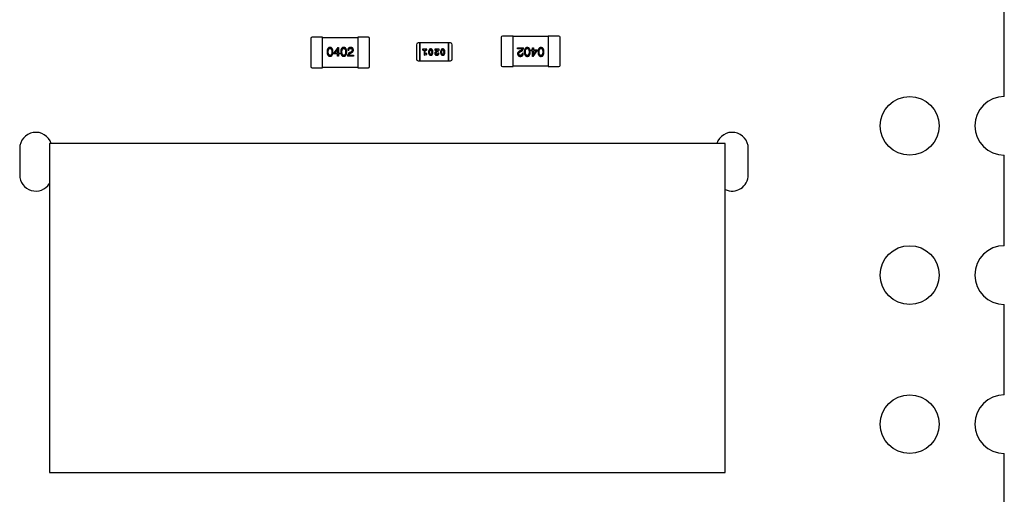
# Model space of a CAD drawing. Header units: millimetres. Extents: x 0 to 297, y 0 to 210.
# Tile 155 of 172: x 192 to 208, y 133 to 141. Entities that reach past the tile are written whole.
import ezdxf

# ---------------------------------------------------------------- set-up
doc = ezdxf.new("R2010")
doc.units = ezdxf.units.MM
doc.header["$LTSCALE"] = 16.335
for name, color, linetype in [('2_100_DXF_CONTINUOUS_LINE', 7, 'CONTINUOUS'), ('3_1_A_DXF_CONTINUOUS_LINE', 7, 'CONTINUOUS'), ('_1_10001_DXF_CONTINUOUS_LINE', 7, 'CONTINUOUS'), ('OPEN_CASCADEDXF_CONTINUOUS_LINE', 7, 'CONTINUOUS'), ('PRT0004_DXF_CONTINUOUS_LINE', 7, 'CONTINUOUS'), ('USER_LIBRARYDXF_CONTINUOUS_LINE', 7, 'CONTINUOUS')]:
    doc.layers.add(name, color=color, linetype=linetype)

msp = doc.modelspace()

# ---------------------------------------------------------------- linework, layer by layer
at = {"layer": '2_100_DXF_CONTINUOUS_LINE', "color": 7, "linetype": 'Continuous'}
for p, q in [((196.669, 140.844), (196.669, 140.364)), ((196.869, 140.864), (196.689, 140.864)), ((196.869, 140.344), (196.869, 140.864)), ((200.709, 140.884), (200.709, 140.364)), ((200.889, 140.884), (200.709, 140.884)), ((200.909, 140.384), (200.909, 140.864)), ((196.689, 140.344), (196.869, 140.344)), ((200.709, 140.364), (200.889, 140.364))]:
    msp.add_line(p, q, dxfattribs=at)
for centre, start, end in [((196.689, 140.844), 90, 180), ((200.889, 140.864), 0, 90), ((196.689, 140.364), 180, 270), ((200.889, 140.384), 270, 0)]:
    msp.add_arc(centre, 0.02, start, end, dxfattribs=at)
at = {"layer": '3_1_A_DXF_CONTINUOUS_LINE', "color": 7, "linetype": 'Continuous'}
for p, q in [((197.469, 140.864), (197.469, 140.344)), ((197.649, 140.864), (197.469, 140.864)), ((197.669, 140.364), (197.669, 140.844)), ((199.909, 140.864), (199.909, 140.384)), ((200.109, 140.884), (199.929, 140.884)), ((200.109, 140.364), (200.109, 140.884)), ((197.469, 140.344), (197.649, 140.344)), ((199.929, 140.364), (200.109, 140.364))]:
    msp.add_line(p, q, dxfattribs=at)
for centre, start, end in [((197.649, 140.844), 0, 90), ((199.929, 140.864), 90, 180), ((197.649, 140.364), 270, 0), ((199.929, 140.384), 180, 270)]:
    msp.add_arc(centre, 0.02, start, end, dxfattribs=at)
at = {"layer": '_1_10001_DXF_CONTINUOUS_LINE', "color": 7, "linetype": 'Continuous'}
for p, q in [((197.469, 140.854), (196.869, 140.854)), ((200.709, 140.874), (200.109, 140.874)), ((197.125, 140.69), (197.058, 140.597)), ((197.058, 140.579), (197.058, 140.597)), ((197.075, 140.594), (197.122, 140.661)), ((197.075, 140.594), (197.122, 140.594)), ((197.122, 140.594), (197.122, 140.661)), ((197.122, 140.661), (197.122, 140.661)), ((197.125, 140.69), (197.14, 140.69)), ((197.14, 140.69), (197.14, 140.594)), ((197.14, 140.594), (197.163, 140.594)), ((197.163, 140.594), (197.163, 140.579)), ((197.314, 140.637), (197.295, 140.637)), ((197.346, 140.612), (197.326, 140.601)), ((197.337, 140.588), (197.352, 140.597)), ((200.186, 140.668), (200.186, 140.685)), ((200.186, 140.685), (200.287, 140.685)), ((200.267, 140.668), (200.186, 140.668)), ((200.242, 140.64), (200.226, 140.631)), ((200.233, 140.615), (200.253, 140.627)), ((200.265, 140.591), (200.284, 140.591)), ((200.416, 140.633), (200.416, 140.649)), ((200.416, 140.649), (200.438, 140.649)), ((200.438, 140.633), (200.416, 140.633)), ((200.438, 140.649), (200.438, 140.685)), ((200.438, 140.685), (200.456, 140.685)), ((200.438, 140.537), (200.438, 140.633)), ((200.454, 140.537), (200.521, 140.631)), ((200.456, 140.685), (200.456, 140.649)), ((200.456, 140.649), (200.521, 140.649)), ((200.456, 140.633), (200.456, 140.566)), ((200.504, 140.633), (200.456, 140.633)), ((200.504, 140.633), (200.457, 140.566)), ((200.521, 140.649), (200.521, 140.631)), ((197.122, 140.579), (197.058, 140.579)), ((197.122, 140.542), (197.122, 140.579)), ((197.14, 140.542), (197.122, 140.542)), ((197.14, 140.579), (197.14, 140.542)), ((197.163, 140.579), (197.14, 140.579)), ((197.392, 140.542), (197.292, 140.542)), ((197.312, 140.56), (197.392, 140.56)), ((197.392, 140.56), (197.392, 140.542)), ((200.454, 140.537), (200.438, 140.537)), ((200.456, 140.566), (200.457, 140.566)), ((196.869, 140.354), (197.469, 140.354)), ((200.109, 140.374), (200.709, 140.374))]:
    msp.add_line(p, q, dxfattribs=at)
for points, knots in [([(196.994, 140.69), (196.992, 140.69), (196.989, 140.69), (196.983, 140.689), (196.978, 140.687), (196.973, 140.685), (196.968, 140.682), (196.964, 140.679), (196.96, 140.675), (196.957, 140.67), (196.954, 140.665), (196.951, 140.66), (196.949, 140.653), (196.947, 140.647), (196.946, 140.639), (196.945, 140.631), (196.944, 140.623), (196.944, 140.617), (196.944, 140.614)], [0, 0, 0, 0, 0.057911, 0.113262, 0.165956, 0.217443, 0.268511, 0.319665, 0.372, 0.426129, 0.483365, 0.543779, 0.607756, 0.676562, 0.749704, 0.827713, 0.911177, 1, 1, 1, 1]), ([(196.944, 140.614), (196.944, 140.611), (196.944, 140.605), (196.945, 140.597), (196.946, 140.589), (196.947, 140.582), (196.949, 140.575), (196.951, 140.569), (196.954, 140.564), (196.957, 140.559), (196.96, 140.554), (196.964, 140.551), (196.968, 140.547), (196.973, 140.545), (196.978, 140.543), (196.983, 140.541), (196.989, 140.54), (196.992, 140.54), (196.994, 140.54)], [0, 0, 0, 0, 0.087693, 0.170223, 0.247496, 0.319826, 0.387768, 0.451403, 0.511459, 0.568358, 0.622671, 0.675251, 0.726739, 0.778422, 0.830759, 0.884394, 0.940865, 1, 1, 1, 1]), ([(196.964, 140.614), (196.964, 140.616), (196.964, 140.621), (196.965, 140.627), (196.965, 140.634), (196.966, 140.639), (196.967, 140.645), (196.968, 140.65), (196.97, 140.654), (196.972, 140.658), (196.974, 140.661), (196.976, 140.664), (196.978, 140.667), (196.981, 140.669), (196.984, 140.671), (196.987, 140.672), (196.991, 140.673), (196.993, 140.673), (196.994, 140.673)], [0, 0, 0, 0, 0.096452, 0.187278, 0.271765, 0.350519, 0.423437, 0.491321, 0.554011, 0.612224, 0.666281, 0.717003, 0.764884, 0.811423, 0.856783, 0.902993, 0.950236, 1, 1, 1, 1]), ([(196.994, 140.555), (196.993, 140.555), (196.991, 140.555), (196.987, 140.556), (196.984, 140.557), (196.981, 140.558), (196.978, 140.56), (196.976, 140.563), (196.974, 140.566), (196.972, 140.57), (196.97, 140.573), (196.968, 140.578), (196.967, 140.583), (196.966, 140.588), (196.965, 140.594), (196.965, 140.6), (196.964, 140.607), (196.964, 140.611), (196.964, 140.614)], [0, 0, 0, 0, 0.049766, 0.097012, 0.143225, 0.188786, 0.235079, 0.282962, 0.333687, 0.387747, 0.445963, 0.508657, 0.576545, 0.649868, 0.72822, 0.812712, 0.903543, 1, 1, 1, 1]), ([(197.045, 140.614), (197.045, 140.617), (197.045, 140.623), (197.044, 140.631), (197.043, 140.639), (197.041, 140.646), (197.039, 140.653), (197.037, 140.659), (197.034, 140.665), (197.031, 140.67), (197.028, 140.675), (197.024, 140.679), (197.02, 140.682), (197.016, 140.685), (197.011, 140.687), (197.006, 140.689), (197, 140.69), (196.996, 140.69), (196.994, 140.69)], [0, 0, 0, 0, 0.088475, 0.171606, 0.249595, 0.322626, 0.391327, 0.455765, 0.516374, 0.573675, 0.628522, 0.681161, 0.732559, 0.783563, 0.83504, 0.887639, 0.942585, 1, 1, 1, 1]), ([(196.994, 140.673), (196.996, 140.673), (196.998, 140.673), (197.002, 140.672), (197.005, 140.671), (197.008, 140.669), (197.011, 140.667), (197.013, 140.664), (197.016, 140.661), (197.018, 140.658), (197.02, 140.654), (197.021, 140.65), (197.023, 140.645), (197.024, 140.639), (197.025, 140.634), (197.025, 140.627), (197.025, 140.621), (197.026, 140.616), (197.026, 140.614)], [0, 0, 0, 0, 0.050604, 0.098688, 0.145699, 0.191791, 0.238625, 0.286717, 0.337546, 0.391814, 0.449755, 0.512106, 0.579685, 0.652048, 0.730262, 0.814146, 0.904281, 1, 1, 1, 1]), ([(196.994, 140.54), (196.996, 140.54), (197, 140.54), (197.006, 140.541), (197.011, 140.543), (197.016, 140.545), (197.021, 140.547), (197.025, 140.551), (197.028, 140.554), (197.032, 140.559), (197.035, 140.564), (197.037, 140.569), (197.04, 140.575), (197.042, 140.582), (197.043, 140.589), (197.044, 140.597), (197.045, 140.605), (197.045, 140.611), (197.045, 140.614)], [0, 0, 0, 0, 0.059134, 0.115603, 0.169236, 0.221572, 0.273254, 0.32474, 0.377319, 0.431815, 0.488555, 0.548609, 0.612242, 0.680182, 0.75251, 0.829782, 0.91231, 1, 1, 1, 1]), ([(197.026, 140.614), (197.026, 140.611), (197.025, 140.607), (197.025, 140.6), (197.025, 140.594), (197.024, 140.588), (197.023, 140.583), (197.021, 140.578), (197.02, 140.574), (197.018, 140.57), (197.016, 140.566), (197.013, 140.563), (197.011, 140.561), (197.008, 140.559), (197.005, 140.557), (197.002, 140.556), (196.998, 140.555), (196.996, 140.555), (196.994, 140.555)], [0, 0, 0, 0, 0.094834, 0.184067, 0.267029, 0.344713, 0.417334, 0.484367, 0.546941, 0.604717, 0.65953, 0.710539, 0.759381, 0.806382, 0.853027, 0.900623, 0.949121, 1, 1, 1, 1]), ([(197.228, 140.69), (197.226, 140.69), (197.222, 140.69), (197.216, 140.689), (197.211, 140.687), (197.206, 140.685), (197.201, 140.682), (197.197, 140.679), (197.193, 140.675), (197.19, 140.67), (197.187, 140.665), (197.185, 140.66), (197.182, 140.653), (197.18, 140.647), (197.179, 140.639), (197.178, 140.631), (197.177, 140.623), (197.177, 140.617), (197.177, 140.614)], [0, 0, 0, 0, 0.057911, 0.113262, 0.165956, 0.217443, 0.268511, 0.319665, 0.372, 0.426129, 0.483365, 0.543779, 0.607756, 0.676562, 0.749704, 0.827713, 0.911177, 1, 1, 1, 1]), ([(197.177, 140.614), (197.177, 140.611), (197.177, 140.605), (197.178, 140.597), (197.179, 140.589), (197.18, 140.582), (197.182, 140.575), (197.185, 140.569), (197.187, 140.564), (197.19, 140.559), (197.193, 140.554), (197.197, 140.551), (197.201, 140.547), (197.206, 140.545), (197.211, 140.543), (197.216, 140.541), (197.222, 140.54), (197.226, 140.54), (197.228, 140.54)], [0, 0, 0, 0, 0.087693, 0.170223, 0.247496, 0.319826, 0.387768, 0.451403, 0.511459, 0.568358, 0.622671, 0.675251, 0.726739, 0.778422, 0.830759, 0.884394, 0.940865, 1, 1, 1, 1]), ([(197.197, 140.614), (197.197, 140.616), (197.197, 140.621), (197.198, 140.627), (197.198, 140.634), (197.199, 140.639), (197.2, 140.645), (197.201, 140.65), (197.203, 140.654), (197.205, 140.658), (197.207, 140.661), (197.209, 140.664), (197.211, 140.667), (197.214, 140.669), (197.217, 140.671), (197.22, 140.672), (197.224, 140.673), (197.226, 140.673), (197.228, 140.673)], [0, 0, 0, 0, 0.096452, 0.187278, 0.271765, 0.350519, 0.423437, 0.491321, 0.554011, 0.612224, 0.666281, 0.717003, 0.764884, 0.811423, 0.856783, 0.902993, 0.950236, 1, 1, 1, 1]), ([(197.228, 140.555), (197.226, 140.555), (197.224, 140.555), (197.22, 140.556), (197.217, 140.557), (197.214, 140.558), (197.211, 140.56), (197.209, 140.563), (197.207, 140.566), (197.205, 140.57), (197.203, 140.573), (197.201, 140.578), (197.2, 140.583), (197.199, 140.588), (197.198, 140.594), (197.198, 140.6), (197.197, 140.607), (197.197, 140.611), (197.197, 140.614)], [0, 0, 0, 0, 0.049766, 0.097012, 0.143225, 0.188786, 0.235079, 0.282962, 0.333687, 0.387747, 0.445963, 0.508657, 0.576545, 0.649868, 0.72822, 0.812712, 0.903543, 1, 1, 1, 1]), ([(197.278, 140.614), (197.278, 140.617), (197.278, 140.623), (197.277, 140.631), (197.276, 140.639), (197.274, 140.646), (197.272, 140.653), (197.27, 140.659), (197.268, 140.665), (197.265, 140.67), (197.261, 140.675), (197.257, 140.679), (197.253, 140.682), (197.249, 140.685), (197.244, 140.687), (197.239, 140.689), (197.233, 140.69), (197.23, 140.69), (197.228, 140.69)], [0, 0, 0, 0, 0.088475, 0.171606, 0.249595, 0.322626, 0.391327, 0.455765, 0.516374, 0.573675, 0.628522, 0.681161, 0.732559, 0.783563, 0.83504, 0.887639, 0.942585, 1, 1, 1, 1]), ([(197.228, 140.673), (197.229, 140.673), (197.231, 140.673), (197.235, 140.672), (197.238, 140.671), (197.241, 140.669), (197.244, 140.667), (197.247, 140.664), (197.249, 140.661), (197.251, 140.658), (197.253, 140.654), (197.254, 140.65), (197.256, 140.645), (197.257, 140.639), (197.258, 140.634), (197.258, 140.627), (197.259, 140.621), (197.259, 140.616), (197.259, 140.614)], [0, 0, 0, 0, 0.050604, 0.098688, 0.145699, 0.191791, 0.238625, 0.286717, 0.337546, 0.391814, 0.449755, 0.512106, 0.579685, 0.652048, 0.730262, 0.814146, 0.904281, 1, 1, 1, 1]), ([(197.259, 140.614), (197.259, 140.611), (197.259, 140.607), (197.258, 140.6), (197.258, 140.594), (197.257, 140.588), (197.256, 140.583), (197.254, 140.578), (197.253, 140.574), (197.251, 140.57), (197.249, 140.566), (197.247, 140.563), (197.244, 140.561), (197.241, 140.559), (197.238, 140.557), (197.235, 140.556), (197.231, 140.555), (197.229, 140.555), (197.228, 140.555)], [0, 0, 0, 0, 0.094834, 0.184067, 0.267029, 0.344713, 0.417334, 0.484367, 0.546941, 0.604717, 0.65953, 0.710539, 0.759381, 0.806382, 0.853027, 0.900623, 0.949121, 1, 1, 1, 1]), ([(197.228, 140.54), (197.23, 140.54), (197.233, 140.54), (197.239, 140.541), (197.244, 140.543), (197.249, 140.545), (197.254, 140.547), (197.258, 140.551), (197.262, 140.554), (197.265, 140.559), (197.268, 140.564), (197.271, 140.569), (197.273, 140.575), (197.275, 140.582), (197.276, 140.589), (197.277, 140.597), (197.278, 140.605), (197.278, 140.611), (197.278, 140.614)], [0, 0, 0, 0, 0.059134, 0.115603, 0.169236, 0.221572, 0.273254, 0.32474, 0.377319, 0.431815, 0.488555, 0.548609, 0.612242, 0.680182, 0.75251, 0.829782, 0.91231, 1, 1, 1, 1]), ([(197.326, 140.601), (197.325, 140.6), (197.322, 140.598), (197.318, 140.596), (197.315, 140.593), (197.311, 140.59), (197.308, 140.587), (197.305, 140.584), (197.303, 140.581), (197.301, 140.577), (197.299, 140.573), (197.297, 140.569), (197.295, 140.565), (197.294, 140.561), (197.293, 140.557), (197.292, 140.552), (197.292, 140.547), (197.292, 140.544), (197.292, 140.542)], [0, 0, 0, 0, 0.065828, 0.130094, 0.192451, 0.254037, 0.313974, 0.373757, 0.433048, 0.492243, 0.551902, 0.611758, 0.672678, 0.734814, 0.798569, 0.863693, 0.930488, 1, 1, 1, 1]), ([(197.346, 140.69), (197.344, 140.69), (197.34, 140.69), (197.334, 140.689), (197.329, 140.688), (197.324, 140.686), (197.319, 140.684), (197.315, 140.682), (197.311, 140.679), (197.308, 140.676), (197.305, 140.672), (197.302, 140.668), (197.3, 140.664), (197.298, 140.659), (197.297, 140.654), (197.296, 140.649), (197.295, 140.643), (197.295, 140.639), (197.295, 140.637)], [0, 0, 0, 0, 0.07282, 0.141057, 0.2062, 0.267672, 0.326735, 0.383519, 0.439188, 0.494454, 0.549628, 0.605958, 0.66397, 0.72402, 0.787502, 0.854127, 0.925065, 1, 1, 1, 1]), ([(197.312, 140.56), (197.312, 140.561), (197.313, 140.564), (197.315, 140.567), (197.317, 140.571), (197.32, 140.575), (197.323, 140.578), (197.327, 140.581), (197.332, 140.585), (197.335, 140.587), (197.337, 140.588)], [0, 0, 0, 0, 0.103034, 0.208166, 0.318255, 0.434664, 0.559728, 0.695394, 0.841708, 1, 1, 1, 1]), ([(197.314, 140.637), (197.314, 140.638), (197.314, 140.641), (197.314, 140.645), (197.315, 140.649), (197.316, 140.652), (197.317, 140.656), (197.318, 140.659), (197.32, 140.661), (197.322, 140.664), (197.323, 140.666), (197.326, 140.668), (197.328, 140.669), (197.331, 140.671), (197.334, 140.672), (197.337, 140.672), (197.34, 140.673), (197.342, 140.673), (197.343, 140.673)], [0, 0, 0, 0, 0.082594, 0.15978, 0.232961, 0.301462, 0.365595, 0.426678, 0.484662, 0.540809, 0.595146, 0.648401, 0.702272, 0.757102, 0.813447, 0.872233, 0.934055, 1, 1, 1, 1]), ([(197.343, 140.673), (197.344, 140.673), (197.347, 140.673), (197.35, 140.672), (197.353, 140.672), (197.356, 140.671), (197.358, 140.67), (197.361, 140.669), (197.363, 140.667), (197.365, 140.666), (197.366, 140.664), (197.368, 140.662), (197.369, 140.66), (197.37, 140.658), (197.371, 140.655), (197.372, 140.652), (197.373, 140.65), (197.373, 140.648), (197.373, 140.647)], [0, 0, 0, 0, 0.076112, 0.148436, 0.216883, 0.281466, 0.34298, 0.402356, 0.459881, 0.51546, 0.571111, 0.62658, 0.683162, 0.741007, 0.801404, 0.863825, 0.930544, 1, 1, 1, 1]), ([(197.392, 140.646), (197.392, 140.647), (197.392, 140.651), (197.391, 140.655), (197.39, 140.66), (197.389, 140.664), (197.387, 140.668), (197.385, 140.672), (197.382, 140.675), (197.38, 140.678), (197.377, 140.68), (197.373, 140.683), (197.369, 140.685), (197.365, 140.686), (197.361, 140.688), (197.356, 140.689), (197.351, 140.69), (197.348, 140.69), (197.346, 140.69)], [0, 0, 0, 0, 0.070688, 0.137741, 0.201612, 0.262778, 0.321223, 0.378455, 0.434411, 0.490146, 0.546362, 0.603392, 0.662208, 0.723401, 0.787372, 0.85442, 0.925153, 1, 1, 1, 1]), ([(197.373, 140.647), (197.373, 140.646), (197.373, 140.644), (197.373, 140.642), (197.372, 140.639), (197.372, 140.637), (197.371, 140.635), (197.37, 140.632), (197.368, 140.63), (197.367, 140.628), (197.365, 140.626), (197.363, 140.624), (197.361, 140.622), (197.358, 140.62), (197.355, 140.618), (197.352, 140.616), (197.349, 140.614), (197.347, 140.613), (197.346, 140.612)], [0, 0, 0, 0, 0.052237, 0.103888, 0.155485, 0.207395, 0.259864, 0.31356, 0.369176, 0.4266, 0.486836, 0.550048, 0.61567, 0.685271, 0.75824, 0.834614, 0.915635, 1, 1, 1, 1]), ([(197.352, 140.597), (197.354, 140.597), (197.357, 140.599), (197.362, 140.601), (197.366, 140.604), (197.37, 140.607), (197.374, 140.609), (197.378, 140.612), (197.381, 140.615), (197.383, 140.618), (197.386, 140.621), (197.388, 140.625), (197.389, 140.628), (197.391, 140.631), (197.392, 140.635), (197.392, 140.638), (197.393, 140.642), (197.393, 140.644), (197.392, 140.646)], [0, 0, 0, 0, 0.082731, 0.161257, 0.236138, 0.307554, 0.375712, 0.440848, 0.502916, 0.562567, 0.619798, 0.675716, 0.73039, 0.78386, 0.837315, 0.890547, 0.944917, 1, 1, 1, 1]), ([(200.226, 140.631), (200.225, 140.63), (200.221, 140.628), (200.217, 140.626), (200.212, 140.623), (200.208, 140.621), (200.205, 140.618), (200.201, 140.615), (200.198, 140.612), (200.195, 140.609), (200.193, 140.606), (200.191, 140.603), (200.189, 140.599), (200.188, 140.596), (200.187, 140.593), (200.186, 140.589), (200.186, 140.585), (200.186, 140.583), (200.186, 140.582)], [0, 0, 0, 0, 0.082731, 0.161257, 0.236138, 0.307554, 0.375712, 0.440848, 0.502916, 0.562567, 0.619798, 0.675716, 0.73039, 0.78386, 0.837315, 0.890547, 0.944917, 1, 1, 1, 1]), ([(200.206, 140.581), (200.206, 140.582), (200.206, 140.583), (200.206, 140.586), (200.206, 140.588), (200.207, 140.59), (200.208, 140.593), (200.209, 140.595), (200.21, 140.597), (200.212, 140.599), (200.214, 140.601), (200.216, 140.603), (200.218, 140.606), (200.221, 140.608), (200.223, 140.61), (200.226, 140.611), (200.23, 140.613), (200.232, 140.615), (200.233, 140.615)], [0, 0, 0, 0, 0.052237, 0.103888, 0.155485, 0.207395, 0.259864, 0.31356, 0.369176, 0.4266, 0.486836, 0.550048, 0.61567, 0.685271, 0.75824, 0.834614, 0.915635, 1, 1, 1, 1]), ([(200.233, 140.537), (200.235, 140.537), (200.239, 140.538), (200.245, 140.538), (200.25, 140.54), (200.255, 140.541), (200.259, 140.543), (200.264, 140.545), (200.267, 140.548), (200.271, 140.551), (200.274, 140.555), (200.276, 140.559), (200.279, 140.563), (200.28, 140.568), (200.282, 140.573), (200.283, 140.579), (200.284, 140.584), (200.284, 140.589), (200.284, 140.591)], [0, 0, 0, 0, 0.07282, 0.141057, 0.2062, 0.267672, 0.326735, 0.383519, 0.439188, 0.494454, 0.549628, 0.605958, 0.66397, 0.72402, 0.787502, 0.854127, 0.925065, 1, 1, 1, 1]), ([(200.265, 140.591), (200.265, 140.589), (200.265, 140.586), (200.264, 140.582), (200.264, 140.578), (200.263, 140.575), (200.262, 140.572), (200.26, 140.569), (200.259, 140.566), (200.257, 140.564), (200.255, 140.561), (200.253, 140.56), (200.251, 140.558), (200.248, 140.557), (200.245, 140.556), (200.242, 140.555), (200.239, 140.555), (200.237, 140.555), (200.235, 140.555)], [0, 0, 0, 0, 0.082594, 0.15978, 0.232961, 0.301462, 0.365595, 0.426678, 0.484662, 0.540809, 0.595146, 0.648401, 0.702272, 0.757102, 0.813447, 0.872233, 0.934055, 1, 1, 1, 1]), ([(200.267, 140.668), (200.266, 140.666), (200.266, 140.664), (200.264, 140.66), (200.262, 140.656), (200.259, 140.653), (200.256, 140.649), (200.252, 140.646), (200.247, 140.643), (200.244, 140.641), (200.242, 140.64)], [0, 0, 0, 0, 0.103034, 0.208166, 0.318255, 0.434664, 0.559728, 0.695394, 0.841708, 1, 1, 1, 1]), ([(200.253, 140.627), (200.254, 140.627), (200.257, 140.629), (200.261, 140.631), (200.264, 140.634), (200.267, 140.637), (200.27, 140.64), (200.273, 140.643), (200.276, 140.647), (200.278, 140.65), (200.28, 140.654), (200.282, 140.658), (200.283, 140.662), (200.285, 140.666), (200.286, 140.671), (200.286, 140.675), (200.287, 140.68), (200.287, 140.683), (200.287, 140.685)], [0, 0, 0, 0, 0.065828, 0.130094, 0.192451, 0.254037, 0.313974, 0.373757, 0.433048, 0.492243, 0.551902, 0.611758, 0.672678, 0.734814, 0.798569, 0.863693, 0.930488, 1, 1, 1, 1]), ([(200.351, 140.687), (200.349, 140.687), (200.345, 140.687), (200.34, 140.686), (200.334, 140.685), (200.33, 140.683), (200.325, 140.68), (200.321, 140.677), (200.317, 140.673), (200.314, 140.668), (200.311, 140.664), (200.308, 140.658), (200.306, 140.652), (200.304, 140.645), (200.303, 140.638), (200.301, 140.631), (200.301, 140.622), (200.3, 140.617), (200.3, 140.614)], [0, 0, 0, 0, 0.059134, 0.115603, 0.169236, 0.221572, 0.273254, 0.32474, 0.377319, 0.431815, 0.488555, 0.548609, 0.612242, 0.680182, 0.75251, 0.829782, 0.91231, 1, 1, 1, 1]), ([(200.3, 140.614), (200.3, 140.611), (200.301, 140.605), (200.302, 140.596), (200.303, 140.588), (200.304, 140.581), (200.306, 140.574), (200.309, 140.568), (200.311, 140.562), (200.314, 140.557), (200.318, 140.553), (200.321, 140.549), (200.325, 140.545), (200.33, 140.543), (200.335, 140.54), (200.34, 140.539), (200.345, 140.538), (200.349, 140.537), (200.351, 140.537)], [0, 0, 0, 0, 0.088475, 0.171606, 0.249595, 0.322626, 0.391327, 0.455765, 0.516374, 0.573675, 0.628522, 0.681161, 0.732559, 0.783563, 0.83504, 0.887639, 0.942585, 1, 1, 1, 1]), ([(200.32, 140.614), (200.32, 140.616), (200.32, 140.62), (200.32, 140.627), (200.321, 140.633), (200.322, 140.639), (200.323, 140.644), (200.324, 140.649), (200.326, 140.653), (200.328, 140.657), (200.33, 140.661), (200.332, 140.664), (200.335, 140.667), (200.337, 140.669), (200.341, 140.67), (200.344, 140.672), (200.347, 140.672), (200.35, 140.672), (200.351, 140.673)], [0, 0, 0, 0, 0.094834, 0.184067, 0.267029, 0.344713, 0.417334, 0.484367, 0.546941, 0.604717, 0.65953, 0.710539, 0.759381, 0.806382, 0.853027, 0.900623, 0.949121, 1, 1, 1, 1]), ([(200.351, 140.555), (200.35, 140.555), (200.347, 140.555), (200.344, 140.555), (200.341, 140.557), (200.337, 140.558), (200.335, 140.56), (200.332, 140.563), (200.33, 140.566), (200.328, 140.569), (200.326, 140.573), (200.324, 140.578), (200.323, 140.583), (200.322, 140.588), (200.321, 140.594), (200.32, 140.6), (200.32, 140.607), (200.32, 140.611), (200.32, 140.614)], [0, 0, 0, 0, 0.050604, 0.098688, 0.145699, 0.191791, 0.238625, 0.286717, 0.337546, 0.391814, 0.449755, 0.512106, 0.579685, 0.652048, 0.730262, 0.814146, 0.904281, 1, 1, 1, 1]), ([(200.402, 140.614), (200.402, 140.617), (200.402, 140.622), (200.401, 140.631), (200.4, 140.638), (200.398, 140.645), (200.396, 140.652), (200.394, 140.658), (200.392, 140.664), (200.389, 140.668), (200.385, 140.673), (200.381, 140.677), (200.377, 140.68), (200.373, 140.683), (200.368, 140.685), (200.363, 140.686), (200.357, 140.687), (200.353, 140.687), (200.351, 140.687)], [0, 0, 0, 0, 0.087693, 0.170223, 0.247496, 0.319826, 0.387768, 0.451403, 0.511459, 0.568358, 0.622671, 0.675251, 0.726739, 0.778422, 0.830759, 0.884394, 0.940865, 1, 1, 1, 1]), ([(200.351, 140.673), (200.352, 140.673), (200.355, 140.672), (200.358, 140.672), (200.362, 140.671), (200.364, 140.669), (200.367, 140.667), (200.37, 140.664), (200.372, 140.661), (200.374, 140.658), (200.376, 140.654), (200.377, 140.649), (200.379, 140.645), (200.38, 140.639), (200.381, 140.633), (200.381, 140.627), (200.381, 140.621), (200.381, 140.616), (200.382, 140.614)], [0, 0, 0, 0, 0.049766, 0.097012, 0.143225, 0.188786, 0.235079, 0.282962, 0.333687, 0.387747, 0.445963, 0.508657, 0.576545, 0.649868, 0.72822, 0.812712, 0.903543, 1, 1, 1, 1]), ([(200.382, 140.614), (200.381, 140.611), (200.381, 140.607), (200.381, 140.6), (200.381, 140.594), (200.38, 140.588), (200.379, 140.583), (200.377, 140.578), (200.376, 140.573), (200.374, 140.569), (200.372, 140.566), (200.37, 140.563), (200.367, 140.56), (200.365, 140.558), (200.362, 140.557), (200.358, 140.555), (200.355, 140.555), (200.352, 140.555), (200.351, 140.555)], [0, 0, 0, 0, 0.096452, 0.187278, 0.271765, 0.350519, 0.423437, 0.491321, 0.554011, 0.612224, 0.666281, 0.717003, 0.764884, 0.811423, 0.856783, 0.902993, 0.950236, 1, 1, 1, 1]), ([(200.351, 140.537), (200.353, 140.537), (200.357, 140.538), (200.363, 140.539), (200.368, 140.54), (200.373, 140.542), (200.377, 140.545), (200.381, 140.548), (200.385, 140.552), (200.389, 140.557), (200.392, 140.562), (200.394, 140.568), (200.396, 140.574), (200.398, 140.581), (200.4, 140.588), (200.401, 140.596), (200.402, 140.605), (200.402, 140.611), (200.402, 140.614)], [0, 0, 0, 0, 0.057911, 0.113262, 0.165956, 0.217443, 0.268511, 0.319665, 0.372, 0.426129, 0.483365, 0.543779, 0.607756, 0.676562, 0.749704, 0.827713, 0.911177, 1, 1, 1, 1]), ([(200.584, 140.687), (200.582, 140.687), (200.578, 140.687), (200.573, 140.686), (200.568, 140.685), (200.563, 140.683), (200.558, 140.68), (200.554, 140.677), (200.55, 140.673), (200.547, 140.668), (200.544, 140.664), (200.541, 140.658), (200.539, 140.652), (200.537, 140.645), (200.536, 140.638), (200.535, 140.631), (200.534, 140.622), (200.534, 140.617), (200.534, 140.614)], [0, 0, 0, 0, 0.059134, 0.115603, 0.169236, 0.221572, 0.273254, 0.32474, 0.377319, 0.431815, 0.488555, 0.548609, 0.612242, 0.680182, 0.75251, 0.829782, 0.91231, 1, 1, 1, 1]), ([(200.534, 140.614), (200.534, 140.611), (200.534, 140.605), (200.535, 140.596), (200.536, 140.588), (200.537, 140.581), (200.539, 140.574), (200.542, 140.568), (200.544, 140.562), (200.547, 140.557), (200.551, 140.553), (200.554, 140.549), (200.559, 140.545), (200.563, 140.543), (200.568, 140.54), (200.573, 140.539), (200.579, 140.538), (200.582, 140.537), (200.584, 140.537)], [0, 0, 0, 0, 0.088475, 0.171606, 0.249595, 0.322626, 0.391327, 0.455765, 0.516374, 0.573675, 0.628522, 0.681161, 0.732559, 0.783563, 0.83504, 0.887639, 0.942585, 1, 1, 1, 1]), ([(200.553, 140.614), (200.553, 140.616), (200.553, 140.62), (200.554, 140.627), (200.554, 140.633), (200.555, 140.639), (200.556, 140.644), (200.557, 140.649), (200.559, 140.653), (200.561, 140.657), (200.563, 140.661), (200.565, 140.664), (200.568, 140.667), (200.571, 140.669), (200.574, 140.67), (200.577, 140.672), (200.581, 140.672), (200.583, 140.672), (200.584, 140.673)], [0, 0, 0, 0, 0.094834, 0.184067, 0.267029, 0.344713, 0.417334, 0.484367, 0.546941, 0.604717, 0.65953, 0.710539, 0.759381, 0.806382, 0.853027, 0.900623, 0.949121, 1, 1, 1, 1]), ([(200.584, 140.555), (200.583, 140.555), (200.581, 140.555), (200.577, 140.555), (200.574, 140.557), (200.571, 140.558), (200.568, 140.56), (200.565, 140.563), (200.563, 140.566), (200.561, 140.569), (200.559, 140.573), (200.557, 140.578), (200.556, 140.583), (200.555, 140.588), (200.554, 140.594), (200.554, 140.6), (200.553, 140.607), (200.553, 140.611), (200.553, 140.614)], [0, 0, 0, 0, 0.050604, 0.098688, 0.145699, 0.191791, 0.238625, 0.286717, 0.337546, 0.391814, 0.449755, 0.512106, 0.579685, 0.652048, 0.730262, 0.814146, 0.904281, 1, 1, 1, 1]), ([(200.635, 140.614), (200.635, 140.617), (200.635, 140.622), (200.634, 140.631), (200.633, 140.638), (200.631, 140.645), (200.63, 140.652), (200.627, 140.658), (200.625, 140.664), (200.622, 140.668), (200.618, 140.673), (200.615, 140.677), (200.61, 140.68), (200.606, 140.683), (200.601, 140.685), (200.596, 140.686), (200.59, 140.687), (200.586, 140.687), (200.584, 140.687)], [0, 0, 0, 0, 0.087693, 0.170223, 0.247496, 0.319826, 0.387768, 0.451403, 0.511459, 0.568358, 0.622671, 0.675251, 0.726739, 0.778422, 0.830759, 0.884394, 0.940865, 1, 1, 1, 1]), ([(200.584, 140.673), (200.586, 140.673), (200.588, 140.672), (200.591, 140.672), (200.595, 140.671), (200.598, 140.669), (200.6, 140.667), (200.603, 140.664), (200.605, 140.661), (200.607, 140.658), (200.609, 140.654), (200.611, 140.649), (200.612, 140.645), (200.613, 140.639), (200.614, 140.633), (200.614, 140.627), (200.615, 140.621), (200.615, 140.616), (200.615, 140.614)], [0, 0, 0, 0, 0.049766, 0.097012, 0.143225, 0.188786, 0.235079, 0.282962, 0.333687, 0.387747, 0.445963, 0.508657, 0.576545, 0.649868, 0.72822, 0.812712, 0.903543, 1, 1, 1, 1]), ([(200.584, 140.537), (200.586, 140.537), (200.59, 140.538), (200.596, 140.539), (200.601, 140.54), (200.606, 140.542), (200.611, 140.545), (200.615, 140.548), (200.618, 140.552), (200.622, 140.557), (200.625, 140.562), (200.627, 140.568), (200.63, 140.574), (200.631, 140.581), (200.633, 140.588), (200.634, 140.596), (200.635, 140.605), (200.635, 140.611), (200.635, 140.614)], [0, 0, 0, 0, 0.057911, 0.113262, 0.165956, 0.217443, 0.268511, 0.319665, 0.372, 0.426129, 0.483365, 0.543779, 0.607756, 0.676562, 0.749704, 0.827713, 0.911177, 1, 1, 1, 1]), ([(200.615, 140.614), (200.615, 140.611), (200.615, 140.607), (200.614, 140.6), (200.614, 140.594), (200.613, 140.588), (200.612, 140.583), (200.611, 140.578), (200.609, 140.573), (200.607, 140.569), (200.605, 140.566), (200.603, 140.563), (200.6, 140.56), (200.598, 140.558), (200.595, 140.557), (200.591, 140.555), (200.588, 140.555), (200.586, 140.555), (200.584, 140.555)], [0, 0, 0, 0, 0.096452, 0.187278, 0.271765, 0.350519, 0.423437, 0.491321, 0.554011, 0.612224, 0.666281, 0.717003, 0.764884, 0.811423, 0.856783, 0.902993, 0.950236, 1, 1, 1, 1]), ([(200.186, 140.582), (200.186, 140.58), (200.187, 140.577), (200.187, 140.572), (200.189, 140.567), (200.19, 140.563), (200.192, 140.559), (200.194, 140.556), (200.196, 140.552), (200.199, 140.55), (200.202, 140.547), (200.206, 140.545), (200.209, 140.543), (200.213, 140.541), (200.218, 140.54), (200.223, 140.538), (200.228, 140.538), (200.231, 140.537), (200.233, 140.537)], [0, 0, 0, 0, 0.070688, 0.137741, 0.201612, 0.262778, 0.321223, 0.378455, 0.434411, 0.490146, 0.546362, 0.603392, 0.662208, 0.723401, 0.787372, 0.85442, 0.925153, 1, 1, 1, 1]), ([(200.235, 140.555), (200.234, 140.555), (200.232, 140.555), (200.229, 140.555), (200.226, 140.556), (200.223, 140.556), (200.221, 140.557), (200.218, 140.559), (200.216, 140.56), (200.214, 140.561), (200.212, 140.563), (200.211, 140.565), (200.209, 140.567), (200.208, 140.57), (200.207, 140.572), (200.207, 140.575), (200.206, 140.578), (200.206, 140.58), (200.206, 140.581)], [0, 0, 0, 0, 0.076112, 0.148436, 0.216883, 0.281466, 0.34298, 0.402356, 0.459881, 0.51546, 0.571111, 0.62658, 0.683162, 0.741007, 0.801404, 0.863825, 0.930544, 1, 1, 1, 1])]:
    msp.add_open_spline(points, degree=3, knots=knots, dxfattribs=at)
at = {"layer": 'OPEN_CASCADEDXF_CONTINUOUS_LINE', "color": 7, "linetype": 'Continuous'}
for p, q in [((208.469, 139.854), (208.469, 141.394)), ((191.713, 138.969), (191.713, 138.519)), ((204.113, 138.519), (204.113, 138.969)), ((208.469, 137.314), (208.469, 138.854)), ((208.469, 134.774), (208.469, 136.314)), ((208.469, 132.234), (208.469, 133.774))]:
    msp.add_line(p, q, dxfattribs=at)
for centre in [(206.859, 139.354), (206.859, 136.814), (206.859, 134.274)]:
    msp.add_circle(centre, 0.5, dxfattribs=at)
for centre, radius, start, end in [((208.469, 139.354), 0.5, 90, 270), ((191.988, 138.969), 0.275, 18.0997, 180), ((203.838, 138.969), 0.275, 0, 161.9016), ((191.988, 138.519), 0.275, 180, 327.5111), ((203.838, 138.519), 0.275, 244.3418, 0), ((208.469, 136.814), 0.5, 90, 270), ((208.469, 134.274), 0.5, 90, 270)]:
    msp.add_arc(centre, radius, start, end, dxfattribs=at)
at = {"layer": 'PRT0004_DXF_CONTINUOUS_LINE', "color": 7, "linetype": 'Continuous'}
for p, q in [((192.219, 139.054), (192.219, 133.454)), ((203.719, 139.054), (192.219, 139.054)), ((203.719, 133.454), (203.719, 139.054)), ((192.219, 133.454), (203.719, 133.454))]:
    msp.add_line(p, q, dxfattribs=at)
at = {"layer": 'USER_LIBRARYDXF_CONTINUOUS_LINE', "color": 7, "linetype": 'Continuous'}
for p, q in [((198.525, 140.766), (198.495, 140.766)), ((198.525, 140.766), (198.525, 140.461)), ((198.525, 140.461), (198.525, 140.766)), ((199.013, 140.766), (198.525, 140.766)), ((199.013, 140.766), (199.013, 140.461)), ((199.013, 140.461), (199.013, 140.766)), ((199.044, 140.766), (199.013, 140.766)), ((198.464, 140.735), (198.464, 140.492)), ((198.632, 140.662), (198.581, 140.662)), ((198.581, 140.645), (198.598, 140.645)), ((198.598, 140.645), (198.598, 140.557)), ((198.615, 140.58), (198.615, 140.645)), ((198.615, 140.645), (198.632, 140.645)), ((198.672, 140.619), (198.672, 140.602)), ((198.689, 140.619), (198.689, 140.602)), ((198.728, 140.602), (198.728, 140.619)), ((198.746, 140.602), (198.746, 140.619)), ((198.776, 140.662), (198.776, 140.654)), ((198.853, 140.662), (198.776, 140.662)), ((198.79, 140.645), (198.826, 140.645)), ((198.853, 140.643), (198.853, 140.662)), ((198.876, 140.619), (198.876, 140.602)), ((198.894, 140.619), (198.894, 140.602)), ((198.933, 140.602), (198.933, 140.619)), ((198.95, 140.602), (198.95, 140.619)), ((199.074, 140.492), (199.074, 140.735)), ((198.495, 140.461), (198.525, 140.461)), ((198.525, 140.461), (199.013, 140.461)), ((198.598, 140.557), (198.634, 140.567)), ((198.63, 140.584), (198.615, 140.58)), ((199.013, 140.461), (199.044, 140.461))]:
    msp.add_line(p, q, dxfattribs=at)
for centre, start, end in [((198.495, 140.735), 90, 180), ((199.044, 140.735), 0, 90), ((198.495, 140.492), 180, 270), ((199.044, 140.492), 270, 0)]:
    msp.add_arc(centre, 0.0305, start, end, dxfattribs=at)
for points, knots in [([(198.581, 140.662), (198.58, 140.662), (198.578, 140.662), (198.576, 140.662), (198.574, 140.661), (198.572, 140.66), (198.571, 140.659), (198.57, 140.657), (198.57, 140.655), (198.57, 140.654), (198.57, 140.654)], [0, 0, 0, 0, 0.169012, 0.317488, 0.445429, 0.560977, 0.67065, 0.776666, 0.88492, 1, 1, 1, 1]), ([(198.57, 140.654), (198.57, 140.653), (198.57, 140.652), (198.57, 140.65), (198.571, 140.649), (198.572, 140.647), (198.574, 140.646), (198.576, 140.646), (198.578, 140.645), (198.58, 140.645), (198.581, 140.645)], [0, 0, 0, 0, 0.11517, 0.223509, 0.328254, 0.438012, 0.553651, 0.682263, 0.830856, 1, 1, 1, 1]), ([(198.636, 140.585), (198.635, 140.585), (198.634, 140.585), (198.633, 140.585), (198.632, 140.585), (198.631, 140.584), (198.63, 140.584)], [0, 0, 0, 0, 0.183151, 0.413144, 0.682305, 1, 1, 1, 1]), ([(198.643, 140.654), (198.643, 140.654), (198.643, 140.655), (198.643, 140.657), (198.642, 140.659), (198.641, 140.66), (198.639, 140.661), (198.637, 140.662), (198.635, 140.662), (198.633, 140.662), (198.632, 140.662)], [0, 0, 0, 0, 0.115051, 0.223278, 0.329269, 0.437893, 0.554681, 0.682591, 0.83103, 1, 1, 1, 1]), ([(198.632, 140.645), (198.633, 140.645), (198.635, 140.645), (198.637, 140.646), (198.639, 140.646), (198.641, 140.647), (198.642, 140.649), (198.643, 140.65), (198.643, 140.652), (198.643, 140.653), (198.643, 140.654)], [0, 0, 0, 0, 0.169102, 0.317658, 0.446239, 0.563118, 0.671828, 0.776546, 0.884858, 1, 1, 1, 1]), ([(198.643, 140.576), (198.643, 140.577), (198.643, 140.578), (198.643, 140.58), (198.642, 140.581), (198.641, 140.583), (198.64, 140.584), (198.639, 140.585), (198.637, 140.585), (198.636, 140.585), (198.636, 140.585)], [0, 0, 0, 0, 0.138815, 0.27042, 0.39836, 0.52875, 0.654955, 0.771147, 0.884581, 1, 1, 1, 1]), ([(198.709, 140.664), (198.707, 140.664), (198.704, 140.664), (198.7, 140.663), (198.696, 140.662), (198.693, 140.66), (198.69, 140.658), (198.687, 140.656), (198.684, 140.653), (198.681, 140.649), (198.679, 140.646), (198.677, 140.642), (198.675, 140.638), (198.674, 140.635), (198.673, 140.631), (198.672, 140.627), (198.672, 140.623), (198.672, 140.621), (198.672, 140.619)], [0, 0, 0, 0, 0.067217, 0.131051, 0.19272, 0.252824, 0.312745, 0.373449, 0.436041, 0.501494, 0.567761, 0.632087, 0.695096, 0.757109, 0.817993, 0.878657, 0.939311, 1, 1, 1, 1]), ([(198.672, 140.602), (198.672, 140.6), (198.672, 140.598), (198.672, 140.595), (198.673, 140.592), (198.673, 140.589), (198.674, 140.586), (198.675, 140.583), (198.677, 140.58), (198.678, 140.577), (198.68, 140.574), (198.681, 140.572), (198.683, 140.569), (198.685, 140.567), (198.686, 140.565), (198.688, 140.564), (198.69, 140.562), (198.692, 140.561), (198.695, 140.559), (198.7, 140.558), (198.704, 140.557), (198.707, 140.557), (198.709, 140.557)], [0, 0, 0, 0, 0.049855, 0.099516, 0.148482, 0.19758, 0.246804, 0.296268, 0.346517, 0.397047, 0.446826, 0.49336, 0.537801, 0.579207, 0.617974, 0.654833, 0.689171, 0.722088, 0.786392, 0.853518, 0.924186, 1, 1, 1, 1]), ([(198.689, 140.619), (198.689, 140.62), (198.689, 140.622), (198.689, 140.625), (198.69, 140.628), (198.691, 140.631), (198.692, 140.634), (198.693, 140.636), (198.695, 140.639), (198.696, 140.64), (198.696, 140.641)], [0, 0, 0, 0, 0.135449, 0.266263, 0.393429, 0.516942, 0.639128, 0.758779, 0.879341, 1, 1, 1, 1]), ([(198.697, 140.579), (198.696, 140.58), (198.695, 140.582), (198.693, 140.584), (198.692, 140.587), (198.691, 140.59), (198.69, 140.593), (198.689, 140.596), (198.689, 140.599), (198.689, 140.601), (198.689, 140.602)], [0, 0, 0, 0, 0.125331, 0.248948, 0.371201, 0.494032, 0.616811, 0.742104, 0.868849, 1, 1, 1, 1]), ([(198.696, 140.641), (198.697, 140.641), (198.698, 140.642), (198.699, 140.643), (198.7, 140.644), (198.702, 140.645), (198.703, 140.646), (198.705, 140.646), (198.707, 140.647), (198.708, 140.647), (198.709, 140.647)], [0, 0, 0, 0, 0.129853, 0.25607, 0.380154, 0.49978, 0.62208, 0.743277, 0.868791, 1, 1, 1, 1]), ([(198.746, 140.619), (198.746, 140.62), (198.746, 140.622), (198.745, 140.626), (198.745, 140.629), (198.744, 140.632), (198.743, 140.635), (198.742, 140.638), (198.741, 140.641), (198.739, 140.644), (198.738, 140.646), (198.736, 140.649), (198.735, 140.651), (198.733, 140.653), (198.731, 140.655), (198.73, 140.657), (198.728, 140.658), (198.725, 140.66), (198.722, 140.662), (198.718, 140.663), (198.713, 140.664), (198.71, 140.664), (198.709, 140.664)], [0, 0, 0, 0, 0.049886, 0.09882, 0.148132, 0.19689, 0.246038, 0.295176, 0.345305, 0.395692, 0.445312, 0.491875, 0.535813, 0.577009, 0.616081, 0.652689, 0.687585, 0.720206, 0.785062, 0.85223, 0.923759, 1, 1, 1, 1]), ([(198.709, 140.647), (198.709, 140.647), (198.71, 140.647), (198.712, 140.646), (198.714, 140.646), (198.716, 140.645), (198.717, 140.645), (198.718, 140.644), (198.72, 140.643), (198.72, 140.642), (198.721, 140.641)], [0, 0, 0, 0, 0.139844, 0.271849, 0.399162, 0.521619, 0.6402, 0.758957, 0.87828, 1, 1, 1, 1]), ([(198.709, 140.557), (198.71, 140.557), (198.713, 140.557), (198.717, 140.558), (198.721, 140.559), (198.725, 140.56), (198.728, 140.562), (198.731, 140.565), (198.734, 140.568), (198.736, 140.571), (198.738, 140.575), (198.74, 140.579), (198.742, 140.582), (198.743, 140.586), (198.744, 140.59), (198.745, 140.594), (198.746, 140.598), (198.746, 140.6), (198.746, 140.602)], [0, 0, 0, 0, 0.06692, 0.130834, 0.19258, 0.252759, 0.312631, 0.373411, 0.436359, 0.501894, 0.568244, 0.632472, 0.69556, 0.757163, 0.818592, 0.878885, 0.939235, 1, 1, 1, 1]), ([(198.721, 140.641), (198.721, 140.64), (198.723, 140.639), (198.724, 140.636), (198.725, 140.634), (198.727, 140.631), (198.727, 140.628), (198.728, 140.625), (198.728, 140.622), (198.728, 140.62), (198.728, 140.619)], [0, 0, 0, 0, 0.124927, 0.248361, 0.370889, 0.492583, 0.61616, 0.741472, 0.869044, 1, 1, 1, 1]), ([(198.728, 140.602), (198.728, 140.601), (198.728, 140.599), (198.728, 140.596), (198.727, 140.593), (198.727, 140.59), (198.726, 140.587), (198.724, 140.585), (198.723, 140.582), (198.722, 140.581), (198.721, 140.58)], [0, 0, 0, 0, 0.135446, 0.266257, 0.393419, 0.517936, 0.639137, 0.758785, 0.879345, 1, 1, 1, 1]), ([(198.776, 140.654), (198.776, 140.653), (198.776, 140.651), (198.776, 140.649), (198.777, 140.646), (198.778, 140.645), (198.779, 140.643), (198.781, 140.643), (198.782, 140.642), (198.784, 140.642), (198.784, 140.642)], [0, 0, 0, 0, 0.1844, 0.34094, 0.473574, 0.586824, 0.690029, 0.789175, 0.890445, 1, 1, 1, 1]), ([(198.792, 140.618), (198.791, 140.617), (198.79, 140.616), (198.787, 140.613), (198.785, 140.611), (198.783, 140.609), (198.782, 140.608), (198.78, 140.606), (198.779, 140.604), (198.778, 140.602), (198.777, 140.599), (198.776, 140.596), (198.776, 140.593), (198.776, 140.591), (198.776, 140.59)], [0, 0, 0, 0, 0.103002, 0.197728, 0.285279, 0.365235, 0.437224, 0.502446, 0.560545, 0.611446, 0.707576, 0.80349, 0.900532, 1, 1, 1, 1]), ([(198.776, 140.59), (198.776, 140.589), (198.776, 140.586), (198.776, 140.583), (198.777, 140.58), (198.778, 140.577), (198.78, 140.574), (198.781, 140.571), (198.783, 140.569), (198.786, 140.566), (198.789, 140.564), (198.791, 140.562), (198.794, 140.561), (198.798, 140.559), (198.801, 140.558), (198.805, 140.557), (198.808, 140.557), (198.811, 140.557), (198.812, 140.557)], [0, 0, 0, 0, 0.060981, 0.120256, 0.178148, 0.236115, 0.293993, 0.352864, 0.413358, 0.476056, 0.539296, 0.602396, 0.665116, 0.728325, 0.792919, 0.859317, 0.928302, 1, 1, 1, 1]), ([(198.784, 140.642), (198.785, 140.642), (198.786, 140.642), (198.787, 140.643), (198.788, 140.644), (198.789, 140.645), (198.79, 140.645)], [0, 0, 0, 0, 0.20611, 0.432681, 0.695597, 1, 1, 1, 1]), ([(198.826, 140.645), (198.824, 140.643), (198.82, 140.64), (198.815, 140.636), (198.81, 140.632), (198.805, 140.629), (198.801, 140.625), (198.798, 140.623), (198.795, 140.62), (198.793, 140.619), (198.792, 140.618)], [0, 0, 0, 0, 0.176662, 0.337826, 0.484741, 0.617764, 0.73494, 0.837793, 0.926412, 1, 1, 1, 1]), ([(198.793, 140.589), (198.793, 140.59), (198.793, 140.591), (198.794, 140.594), (198.796, 140.596), (198.797, 140.598), (198.798, 140.598)], [0, 0, 0, 0, 0.212836, 0.442809, 0.70317, 1, 1, 1, 1]), ([(198.812, 140.574), (198.811, 140.574), (198.808, 140.574), (198.804, 140.575), (198.801, 140.577), (198.798, 140.578), (198.796, 140.581), (198.794, 140.583), (198.793, 140.586), (198.793, 140.588), (198.793, 140.589)], [0, 0, 0, 0, 0.156344, 0.299348, 0.4327, 0.561, 0.682299, 0.791883, 0.89611, 1, 1, 1, 1]), ([(198.798, 140.598), (198.798, 140.599), (198.799, 140.6), (198.801, 140.601), (198.803, 140.603), (198.805, 140.605), (198.807, 140.607), (198.81, 140.61), (198.813, 140.612), (198.816, 140.615), (198.82, 140.618), (198.824, 140.621), (198.828, 140.624), (198.832, 140.628), (198.837, 140.631), (198.842, 140.635), (198.847, 140.639), (198.851, 140.642), (198.853, 140.643)], [0, 0, 0, 0, 0.026647, 0.057942, 0.094152, 0.134806, 0.180631, 0.231142, 0.286385, 0.346321, 0.411439, 0.481035, 0.555329, 0.634592, 0.718826, 0.807759, 0.901393, 1, 1, 1, 1]), ([(198.812, 140.557), (198.814, 140.557), (198.817, 140.557), (198.822, 140.558), (198.827, 140.559), (198.831, 140.561), (198.836, 140.564), (198.839, 140.567), (198.842, 140.57), (198.845, 140.573), (198.847, 140.577), (198.848, 140.58), (198.849, 140.583), (198.849, 140.585), (198.85, 140.586)], [0, 0, 0, 0, 0.098286, 0.193983, 0.289056, 0.384352, 0.477435, 0.566197, 0.652355, 0.737986, 0.818188, 0.887401, 0.94802, 1, 1, 1, 1]), ([(198.832, 140.588), (198.832, 140.587), (198.831, 140.585), (198.83, 140.583), (198.829, 140.581), (198.828, 140.58), (198.827, 140.58)], [0, 0, 0, 0, 0.285518, 0.544185, 0.781367, 1, 1, 1, 1]), ([(198.841, 140.595), (198.84, 140.595), (198.839, 140.595), (198.838, 140.594), (198.837, 140.594), (198.836, 140.593), (198.834, 140.592), (198.834, 140.591), (198.833, 140.59), (198.832, 140.589), (198.832, 140.588)], [0, 0, 0, 0, 0.127347, 0.246131, 0.359406, 0.470543, 0.586092, 0.711469, 0.847022, 1, 1, 1, 1]), ([(198.85, 140.586), (198.849, 140.587), (198.849, 140.588), (198.849, 140.589), (198.848, 140.591), (198.847, 140.592), (198.846, 140.593), (198.844, 140.594), (198.842, 140.595), (198.841, 140.595), (198.841, 140.595)], [0, 0, 0, 0, 0.120856, 0.239483, 0.360995, 0.490166, 0.620982, 0.746416, 0.870253, 1, 1, 1, 1]), ([(198.913, 140.664), (198.912, 140.664), (198.909, 140.664), (198.905, 140.663), (198.901, 140.662), (198.897, 140.66), (198.894, 140.658), (198.891, 140.656), (198.888, 140.653), (198.886, 140.649), (198.884, 140.646), (198.882, 140.642), (198.88, 140.638), (198.879, 140.635), (198.878, 140.631), (198.877, 140.627), (198.876, 140.623), (198.876, 140.621), (198.876, 140.619)], [0, 0, 0, 0, 0.067217, 0.131051, 0.19272, 0.252824, 0.312745, 0.373449, 0.436041, 0.501494, 0.567761, 0.632087, 0.695096, 0.757109, 0.817993, 0.878657, 0.939311, 1, 1, 1, 1]), ([(198.876, 140.602), (198.876, 140.6), (198.876, 140.598), (198.877, 140.595), (198.877, 140.592), (198.878, 140.589), (198.879, 140.586), (198.88, 140.583), (198.881, 140.58), (198.883, 140.577), (198.884, 140.574), (198.886, 140.572), (198.888, 140.569), (198.889, 140.567), (198.891, 140.565), (198.893, 140.564), (198.894, 140.562), (198.897, 140.561), (198.9, 140.559), (198.904, 140.558), (198.909, 140.557), (198.912, 140.557), (198.913, 140.557)], [0, 0, 0, 0, 0.049855, 0.099516, 0.148482, 0.19758, 0.246804, 0.296268, 0.346517, 0.397047, 0.446826, 0.49336, 0.537801, 0.579207, 0.617974, 0.654833, 0.689171, 0.722088, 0.786392, 0.853518, 0.924186, 1, 1, 1, 1]), ([(198.894, 140.619), (198.894, 140.62), (198.894, 140.622), (198.894, 140.625), (198.895, 140.628), (198.895, 140.631), (198.896, 140.634), (198.898, 140.636), (198.899, 140.639), (198.9, 140.64), (198.901, 140.641)], [0, 0, 0, 0, 0.135449, 0.266263, 0.393429, 0.516942, 0.639128, 0.758779, 0.879341, 1, 1, 1, 1]), ([(198.901, 140.579), (198.901, 140.58), (198.899, 140.582), (198.898, 140.584), (198.896, 140.587), (198.895, 140.59), (198.895, 140.593), (198.894, 140.596), (198.894, 140.599), (198.894, 140.601), (198.894, 140.602)], [0, 0, 0, 0, 0.125331, 0.248948, 0.371201, 0.494032, 0.616811, 0.742104, 0.868849, 1, 1, 1, 1]), ([(198.901, 140.641), (198.901, 140.641), (198.902, 140.642), (198.903, 140.643), (198.905, 140.644), (198.906, 140.645), (198.908, 140.646), (198.91, 140.646), (198.911, 140.647), (198.913, 140.647), (198.913, 140.647)], [0, 0, 0, 0, 0.129853, 0.25607, 0.380154, 0.49978, 0.62208, 0.743277, 0.868791, 1, 1, 1, 1]), ([(198.95, 140.619), (198.95, 140.62), (198.95, 140.622), (198.95, 140.626), (198.949, 140.629), (198.949, 140.632), (198.948, 140.635), (198.947, 140.638), (198.945, 140.641), (198.944, 140.644), (198.942, 140.646), (198.941, 140.649), (198.939, 140.651), (198.937, 140.653), (198.936, 140.655), (198.934, 140.657), (198.932, 140.658), (198.93, 140.66), (198.927, 140.662), (198.923, 140.663), (198.918, 140.664), (198.915, 140.664), (198.913, 140.664)], [0, 0, 0, 0, 0.049886, 0.09882, 0.148132, 0.19689, 0.246038, 0.295176, 0.345305, 0.395692, 0.445312, 0.491875, 0.535813, 0.577009, 0.616081, 0.652689, 0.687585, 0.720206, 0.785062, 0.85223, 0.923759, 1, 1, 1, 1]), ([(198.913, 140.647), (198.914, 140.647), (198.915, 140.647), (198.917, 140.646), (198.919, 140.646), (198.92, 140.645), (198.922, 140.645), (198.923, 140.644), (198.924, 140.643), (198.925, 140.642), (198.925, 140.641)], [0, 0, 0, 0, 0.139844, 0.271849, 0.399162, 0.521619, 0.6402, 0.758957, 0.87828, 1, 1, 1, 1]), ([(198.913, 140.557), (198.915, 140.557), (198.918, 140.557), (198.922, 140.558), (198.926, 140.559), (198.929, 140.56), (198.932, 140.562), (198.936, 140.565), (198.938, 140.568), (198.941, 140.571), (198.943, 140.575), (198.945, 140.579), (198.947, 140.582), (198.948, 140.586), (198.949, 140.59), (198.95, 140.594), (198.95, 140.598), (198.95, 140.6), (198.95, 140.602)], [0, 0, 0, 0, 0.06692, 0.130834, 0.19258, 0.252759, 0.312631, 0.373411, 0.436359, 0.501894, 0.568244, 0.632472, 0.69556, 0.757163, 0.818592, 0.878885, 0.939235, 1, 1, 1, 1]), ([(198.925, 140.641), (198.926, 140.64), (198.927, 140.639), (198.929, 140.636), (198.93, 140.634), (198.931, 140.631), (198.932, 140.628), (198.932, 140.625), (198.933, 140.622), (198.933, 140.62), (198.933, 140.619)], [0, 0, 0, 0, 0.124927, 0.248361, 0.370889, 0.492583, 0.61616, 0.741472, 0.869044, 1, 1, 1, 1]), ([(198.933, 140.602), (198.933, 140.601), (198.933, 140.599), (198.933, 140.596), (198.932, 140.593), (198.931, 140.59), (198.93, 140.587), (198.929, 140.585), (198.927, 140.582), (198.926, 140.581), (198.926, 140.58)], [0, 0, 0, 0, 0.135446, 0.266257, 0.393419, 0.517936, 0.639137, 0.758785, 0.879345, 1, 1, 1, 1]), ([(198.634, 140.567), (198.635, 140.567), (198.637, 140.568), (198.639, 140.568), (198.641, 140.569), (198.642, 140.57), (198.643, 140.571), (198.643, 140.573), (198.643, 140.574), (198.643, 140.575), (198.643, 140.576)], [0, 0, 0, 0, 0.187321, 0.344927, 0.475328, 0.579604, 0.674244, 0.773631, 0.882025, 1, 1, 1, 1]), ([(198.709, 140.574), (198.708, 140.574), (198.707, 140.574), (198.705, 140.574), (198.703, 140.575), (198.702, 140.575), (198.7, 140.576), (198.699, 140.577), (198.698, 140.578), (198.697, 140.579), (198.697, 140.579)], [0, 0, 0, 0, 0.138115, 0.270177, 0.397547, 0.520057, 0.63869, 0.757499, 0.878226, 1, 1, 1, 1]), ([(198.721, 140.58), (198.721, 140.58), (198.72, 140.579), (198.719, 140.577), (198.717, 140.576), (198.716, 140.576), (198.714, 140.575), (198.712, 140.575), (198.711, 140.574), (198.709, 140.574), (198.709, 140.574)], [0, 0, 0, 0, 0.13042, 0.256046, 0.378133, 0.498725, 0.620452, 0.742761, 0.869406, 1, 1, 1, 1]), ([(198.827, 140.58), (198.827, 140.579), (198.826, 140.578), (198.824, 140.577), (198.822, 140.576), (198.821, 140.576), (198.819, 140.575), (198.817, 140.575), (198.815, 140.574), (198.813, 140.574), (198.812, 140.574)], [0, 0, 0, 0, 0.121873, 0.243139, 0.363336, 0.485133, 0.607572, 0.734701, 0.864814, 1, 1, 1, 1]), ([(198.913, 140.574), (198.913, 140.574), (198.911, 140.574), (198.91, 140.574), (198.908, 140.575), (198.906, 140.575), (198.905, 140.576), (198.904, 140.577), (198.902, 140.578), (198.902, 140.579), (198.901, 140.579)], [0, 0, 0, 0, 0.138115, 0.270177, 0.397547, 0.520057, 0.63869, 0.757499, 0.878226, 1, 1, 1, 1]), ([(198.926, 140.58), (198.925, 140.58), (198.924, 140.579), (198.923, 140.577), (198.922, 140.576), (198.92, 140.576), (198.919, 140.575), (198.917, 140.575), (198.915, 140.574), (198.914, 140.574), (198.913, 140.574)], [0, 0, 0, 0, 0.13042, 0.256046, 0.378133, 0.498725, 0.620452, 0.742761, 0.869406, 1, 1, 1, 1])]:
    msp.add_open_spline(points, degree=3, knots=knots, dxfattribs=at)

doc.saveas('drawing.dxf')
